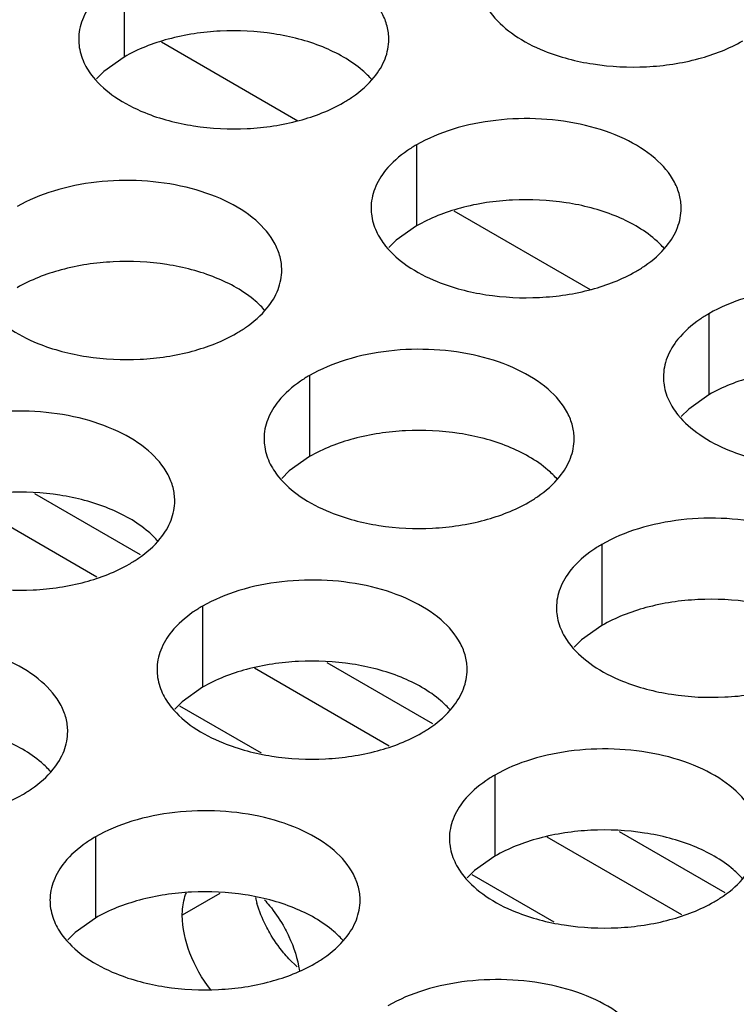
# Model space of a CAD drawing. Header units: inches. Extents: x 0 to 34, y 0 to 22.
# Tile 115 of 155: x 18.32 to 18.436, y 19.319 to 19.478. Entities that reach past the tile are written whole.
import ezdxf

# ---------------------------------------------------------------- set-up
doc = ezdxf.new("R2010")
doc.units = ezdxf.units.IN
doc.header["$LTSCALE"] = 1.87
doc.header["$MEASUREMENT"] = 0
doc.layers.get('0').update_dxf_attribs({"linetype": 'CONTINUOUS'})
doc.layers.add('02___PRT_ALL_AXES', color=7, linetype='CONTINUOUS')
doc.layers.add('0_COMPONENTS', color=7, linetype='CONTINUOUS')

msp = doc.modelspace()

# ---------------------------------------------------------------- linework, layer by layer
at = {"color": 3, "linetype": 'CONTINUOUS'}
for p, q in [((18.3326886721, 19.3880757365), (18.3109723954, 19.4006144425)), ((18.3798291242, 19.3608574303), (18.3581128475, 19.3733961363)), ((18.4269695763, 19.3336391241), (18.4052532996, 19.34617783))]:
    msp.add_line(p, q, dxfattribs=at)
at = {"color": 7, "linetype": 'CONTINUOUS'}
for p, q in [((18.3592403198, 19.3596803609), (18.3460384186, 19.3673029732)), ((18.4063807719, 19.3324620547), (18.3931788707, 19.340084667))]:
    msp.add_line(p, q, dxfattribs=at)
at = {"layer": '02___PRT_ALL_AXES', "color": 7, "linetype": 'CONTINUOUS'}
for p, q in [((18.3370645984, 19.4849624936), (18.3370645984, 19.4718989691)), ((18.3370645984, 19.4718989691), (18.3338104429, 19.4695825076)), ((18.3338104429, 19.4695825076), (18.3325991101, 19.4683918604)), ((18.3842050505, 19.4577441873), (18.3842050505, 19.4446806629)), ((18.3842050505, 19.4446806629), (18.3809508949, 19.4423642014)), ((18.3809508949, 19.4423642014), (18.3797395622, 19.4411735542)), ((18.4313455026, 19.4305258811), (18.4313455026, 19.4174623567)), ((18.3669504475, 19.4205632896), (18.3669504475, 19.4074997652)), ((18.4313455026, 19.4174623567), (18.428091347, 19.4151458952)), ((18.428091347, 19.4151458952), (18.4268800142, 19.4139552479)), ((18.3669504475, 19.4074997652), (18.3636962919, 19.4051833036)), ((18.3636962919, 19.4051833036), (18.3624849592, 19.4039926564)), ((18.4140908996, 19.3933449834), (18.4140908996, 19.3802814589)), ((18.3496958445, 19.3833823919), (18.3496958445, 19.3703188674)), ((18.4140908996, 19.3802814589), (18.410836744, 19.3779649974)), ((18.410836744, 19.3779649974), (18.4096254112, 19.3767743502)), ((18.3496958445, 19.3703188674), (18.3464416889, 19.3680024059)), ((18.3464416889, 19.3680024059), (18.3452303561, 19.3668117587)), ((18.3968362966, 19.3561640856), (18.3968362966, 19.3431005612)), ((18.3324412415, 19.3462014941), (18.3324412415, 19.3331379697)), ((18.3968362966, 19.3431005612), (18.393582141, 19.3407840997)), ((18.393582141, 19.3407840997), (18.3923708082, 19.3395934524)), ((18.3524984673, 19.3370805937), (18.3464515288, 19.3335891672)), ((18.3324412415, 19.3331379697), (18.3291870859, 19.3308215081)), ((18.3291870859, 19.3308215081), (18.3279757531, 19.3296308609))]:
    msp.add_line(p, q, dxfattribs=at)
at = {"layer": '02___PRT_ALL_AXES', "color": 3, "linetype": 'CONTINUOUS'}
msp.add_line((18.3649856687, 19.3252938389), (18.3636369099, 19.3265846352), dxfattribs=at)
msp.add_arc((18.3769248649, 19.3409748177), 0.019231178, 193.6945448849, 196.5380706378, dxfattribs=at)
for points, knots in [([(18.379741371, 19.4747459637), (18.3797416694, 19.4754578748), (18.3795532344, 19.476917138), (18.3784023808, 19.4798280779), (18.375478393, 19.4831892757), (18.3704578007, 19.4862386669), (18.3641901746, 19.4883385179), (18.3571633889, 19.4893243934), (18.3499374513, 19.4891276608), (18.3431070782, 19.4877593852), (18.3389151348, 19.4860309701), (18.3370645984, 19.4849624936)], [0, 0, 0, 0, 0.0428834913, 0.0875237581, 0.1869142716, 0.3042190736, 0.4379395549, 0.5823561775, 0.7295584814, 0.8712822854, 1, 1, 1, 1]), ([(18.3320845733, 19.4808559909), (18.3313618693, 19.4799621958), (18.3301864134, 19.4780460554), (18.3297436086, 19.4758234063), (18.3297431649, 19.4747652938)], [0, 0, 0, 0, 0.520681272, 1, 1, 1, 1]), ([(18.3949891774, 19.4809822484), (18.3953812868, 19.4801370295), (18.3967605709, 19.4780057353), (18.4000715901, 19.4751316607), (18.4031157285, 19.4735741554), (18.4047979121, 19.4728940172)], [0, 0, 0, 0, 0.2155021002, 0.5803308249, 1, 1, 1, 1]), ([(18.3297431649, 19.4747652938), (18.3297430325, 19.4744493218), (18.3298147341, 19.4731634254), (18.3301858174, 19.4718997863), (18.3305941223, 19.4710196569)], [0, 0, 0, 0, 0.2456633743, 1, 1, 1, 1]), ([(18.3773999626, 19.4686552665), (18.3781226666, 19.4695490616), (18.3792981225, 19.4714652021), (18.3797409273, 19.4736878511), (18.379741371, 19.4747459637)], [0, 0, 0, 0, 0.520681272, 1, 1, 1, 1]), ([(18.4047979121, 19.4728940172), (18.4073162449, 19.4718758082), (18.4127988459, 19.4704646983), (18.4212718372, 19.4700556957), (18.4295058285, 19.4712747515), (18.4346004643, 19.4732327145), (18.4368149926, 19.4745113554)], [0, 0, 0, 0, 0.2471885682, 0.5098846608, 0.7673009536, 1, 1, 1, 1]), ([(18.3305941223, 19.4710196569), (18.3309862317, 19.470174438), (18.3323655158, 19.4680431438), (18.335676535, 19.4651690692), (18.3387206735, 19.4636115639), (18.340402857, 19.4629314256)], [0, 0, 0, 0, 0.2155021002, 0.5803308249, 1, 1, 1, 1]), ([(18.3724199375, 19.4645487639), (18.372921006, 19.4648380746), (18.3747467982, 19.4659857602), (18.376406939, 19.467427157), (18.3773999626, 19.4686552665)], [0, 0, 0, 0, 0.2681225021, 1, 1, 1, 1]), ([(18.340402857, 19.4629314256), (18.3429211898, 19.4619132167), (18.3484037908, 19.4605021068), (18.3568767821, 19.4600931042), (18.3651107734, 19.46131216), (18.3702054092, 19.463270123), (18.3724199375, 19.4645487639)], [0, 0, 0, 0, 0.2471885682, 0.5098846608, 0.7673009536, 1, 1, 1, 1]), ([(18.426881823, 19.4475276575), (18.4268821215, 19.4482395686), (18.4266936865, 19.4496988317), (18.4255428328, 19.4526097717), (18.4226188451, 19.4559709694), (18.4175982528, 19.4590203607), (18.4113306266, 19.4611202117), (18.4043038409, 19.4621060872), (18.3970779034, 19.4619093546), (18.3902475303, 19.460541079), (18.3860555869, 19.4588126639), (18.3842050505, 19.4577441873)], [0, 0, 0, 0, 0.0428834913, 0.0875237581, 0.1869142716, 0.3042190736, 0.4379395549, 0.5823561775, 0.7295584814, 0.8712822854, 1, 1, 1, 1]), ([(18.3842050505, 19.4577441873), (18.383703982, 19.4574548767), (18.3818781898, 19.456307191), (18.380218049, 19.4548657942), (18.3792250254, 19.4536376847)], [0, 0, 0, 0, 0.2681225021, 1, 1, 1, 1]), ([(18.3792250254, 19.4536376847), (18.3785023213, 19.4527438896), (18.3773268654, 19.4508277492), (18.3768840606, 19.4486051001), (18.376883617, 19.4475469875)], [0, 0, 0, 0, 0.520681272, 1, 1, 1, 1]), ([(18.3624867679, 19.437565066), (18.3624870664, 19.4382769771), (18.3622986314, 19.4397362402), (18.3611477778, 19.4426471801), (18.35822379, 19.4460083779), (18.3532031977, 19.4490577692), (18.3469355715, 19.4511576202), (18.3399087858, 19.4521434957), (18.3326828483, 19.451946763), (18.3258524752, 19.4505784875), (18.3216605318, 19.4488500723), (18.3198099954, 19.4477815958)], [0, 0, 0, 0, 0.0428834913, 0.0875237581, 0.1869142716, 0.3042190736, 0.4379395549, 0.5823561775, 0.7295584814, 0.8712822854, 1, 1, 1, 1]), ([(18.376883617, 19.4475469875), (18.3768834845, 19.4472310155), (18.3769551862, 19.4459451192), (18.3773262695, 19.4446814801), (18.3777345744, 19.4438013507)], [0, 0, 0, 0, 0.2456633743, 1, 1, 1, 1]), ([(18.4245404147, 19.4414369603), (18.4252631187, 19.4423307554), (18.4264385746, 19.4442468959), (18.4268813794, 19.4464695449), (18.426881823, 19.4475276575)], [0, 0, 0, 0, 0.520681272, 1, 1, 1, 1]), ([(18.3777345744, 19.4438013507), (18.3781266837, 19.4429561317), (18.3795059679, 19.4408248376), (18.3828169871, 19.437950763), (18.3858611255, 19.4363932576), (18.3875433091, 19.4357131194)], [0, 0, 0, 0, 0.2155021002, 0.5803308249, 1, 1, 1, 1]), ([(18.4195603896, 19.4373304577), (18.4200614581, 19.4376197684), (18.4218872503, 19.438767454), (18.4235473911, 19.4402088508), (18.4245404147, 19.4414369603)], [0, 0, 0, 0, 0.2681225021, 1, 1, 1, 1]), ([(18.3601453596, 19.4314743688), (18.3608680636, 19.4323681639), (18.3620435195, 19.4342843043), (18.3624863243, 19.4365069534), (18.3624867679, 19.437565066)], [0, 0, 0, 0, 0.520681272, 1, 1, 1, 1]), ([(18.3875433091, 19.4357131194), (18.3900616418, 19.4346949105), (18.3955442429, 19.4332838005), (18.4040172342, 19.432874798), (18.4122512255, 19.4340938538), (18.4173458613, 19.4360518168), (18.4195603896, 19.4373304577)], [0, 0, 0, 0, 0.2471885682, 0.5098846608, 0.7673009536, 1, 1, 1, 1]), ([(18.4740222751, 19.4203093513), (18.4740225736, 19.4210212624), (18.4738341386, 19.4224805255), (18.4726832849, 19.4253914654), (18.4697592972, 19.4287526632), (18.4647387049, 19.4318020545), (18.4584710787, 19.4339019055), (18.451444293, 19.434887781), (18.4442183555, 19.4346910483), (18.4373879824, 19.4333227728), (18.433196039, 19.4315943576), (18.4313455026, 19.4305258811)], [0, 0, 0, 0, 0.0428834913, 0.0875237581, 0.1869142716, 0.3042190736, 0.4379395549, 0.5823561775, 0.7295584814, 0.8712822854, 1, 1, 1, 1]), ([(18.3133395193, 19.4338387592), (18.3137316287, 19.4329935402), (18.3151109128, 19.430862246), (18.318421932, 19.4279881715), (18.3214660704, 19.4264306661), (18.323148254, 19.4257505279)], [0, 0, 0, 0, 0.2155021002, 0.5803308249, 1, 1, 1, 1]), ([(18.3551653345, 19.4273678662), (18.355666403, 19.4276571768), (18.3574921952, 19.4288048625), (18.359152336, 19.4302462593), (18.3601453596, 19.4314743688)], [0, 0, 0, 0, 0.2681225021, 1, 1, 1, 1]), ([(18.4313455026, 19.4305258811), (18.4308444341, 19.4302365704), (18.4290186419, 19.4290888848), (18.4273585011, 19.427647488), (18.4263654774, 19.4264193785)], [0, 0, 0, 0, 0.2681225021, 1, 1, 1, 1]), ([(18.323148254, 19.4257505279), (18.3256665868, 19.4247323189), (18.3311491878, 19.423321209), (18.3396221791, 19.4229122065), (18.3478561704, 19.4241312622), (18.3529508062, 19.4260892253), (18.3551653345, 19.4273678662)], [0, 0, 0, 0, 0.2471885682, 0.5098846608, 0.7673009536, 1, 1, 1, 1]), ([(18.4263654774, 19.4264193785), (18.4256427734, 19.4255255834), (18.4244673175, 19.423609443), (18.4240245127, 19.4213867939), (18.4240240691, 19.4203286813)], [0, 0, 0, 0, 0.520681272, 1, 1, 1, 1]), ([(18.40962722, 19.4103467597), (18.4096275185, 19.4110586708), (18.4094390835, 19.412517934), (18.4082882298, 19.4154288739), (18.4053642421, 19.4187900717), (18.4003436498, 19.4218394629), (18.3940760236, 19.423939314), (18.3870492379, 19.4249251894), (18.3798233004, 19.4247284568), (18.3729929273, 19.4233601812), (18.3688009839, 19.4216317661), (18.3669504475, 19.4205632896)], [0, 0, 0, 0, 0.0428834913, 0.0875237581, 0.1869142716, 0.3042190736, 0.4379395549, 0.5823561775, 0.7295584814, 0.8712822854, 1, 1, 1, 1]), ([(18.3669504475, 19.4205632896), (18.366449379, 19.4202739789), (18.3646235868, 19.4191262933), (18.362963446, 19.4176848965), (18.3619704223, 19.416456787)], [0, 0, 0, 0, 0.2681225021, 1, 1, 1, 1]), ([(18.4240240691, 19.4203286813), (18.4240239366, 19.4200127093), (18.4240956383, 19.418726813), (18.4244667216, 19.4174631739), (18.4248750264, 19.4165830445)], [0, 0, 0, 0, 0.2456633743, 1, 1, 1, 1]), ([(18.3619704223, 19.416456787), (18.3612477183, 19.4155629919), (18.3600722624, 19.4136468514), (18.3596294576, 19.4114242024), (18.359629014, 19.4103660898)], [0, 0, 0, 0, 0.520681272, 1, 1, 1, 1]), ([(18.4248750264, 19.4165830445), (18.4252671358, 19.4157378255), (18.42664642, 19.4136065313), (18.4299574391, 19.4107324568), (18.4330015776, 19.4091749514), (18.4346837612, 19.4084948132)], [0, 0, 0, 0, 0.2155021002, 0.5803308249, 1, 1, 1, 1]), ([(18.3452321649, 19.4003841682), (18.3452324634, 19.4010960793), (18.3450440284, 19.4025553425), (18.3438931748, 19.4054662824), (18.340969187, 19.4088274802), (18.3359485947, 19.4118768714), (18.3296809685, 19.4139767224), (18.3226541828, 19.4149625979), (18.3154282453, 19.4147658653), (18.3085978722, 19.4133975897), (18.3044059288, 19.4116691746), (18.3025553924, 19.4106006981)], [0, 0, 0, 0, 0.0428834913, 0.0875237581, 0.1869142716, 0.3042190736, 0.4379395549, 0.5823561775, 0.7295584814, 0.8712822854, 1, 1, 1, 1]), ([(18.359629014, 19.4103660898), (18.3596288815, 19.4100501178), (18.3597005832, 19.4087642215), (18.3600716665, 19.4075005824), (18.3604799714, 19.4066204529)], [0, 0, 0, 0, 0.2456633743, 1, 1, 1, 1]), ([(18.4072858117, 19.4042560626), (18.4080085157, 19.4051498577), (18.4091839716, 19.4070659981), (18.4096267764, 19.4092886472), (18.40962722, 19.4103467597)], [0, 0, 0, 0, 0.520681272, 1, 1, 1, 1]), ([(18.4346837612, 19.4084948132), (18.4372020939, 19.4074766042), (18.442684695, 19.4060654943), (18.4511576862, 19.4056564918), (18.4593916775, 19.4068755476), (18.4644863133, 19.4088335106), (18.4667008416, 19.4101121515)], [0, 0, 0, 0, 0.2471885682, 0.5098846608, 0.7673009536, 1, 1, 1, 1]), ([(18.3604799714, 19.4066204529), (18.3608720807, 19.405775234), (18.3622513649, 19.4036439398), (18.3655623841, 19.4007698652), (18.3686065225, 19.3992123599), (18.3702887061, 19.3985322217)], [0, 0, 0, 0, 0.2155021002, 0.5803308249, 1, 1, 1, 1]), ([(18.4023057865, 19.4001495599), (18.4028068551, 19.4004388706), (18.4046326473, 19.4015865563), (18.406292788, 19.4030279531), (18.4072858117, 19.4042560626)], [0, 0, 0, 0, 0.2681225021, 1, 1, 1, 1]), ([(18.3428907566, 19.394293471), (18.3436134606, 19.3951872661), (18.3447889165, 19.3971034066), (18.3452317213, 19.3993260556), (18.3452321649, 19.4003841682)], [0, 0, 0, 0, 0.520681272, 1, 1, 1, 1]), ([(18.3702887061, 19.3985322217), (18.3728070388, 19.3975140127), (18.3782896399, 19.3961029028), (18.3867626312, 19.3956939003), (18.3949966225, 19.396912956), (18.4000912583, 19.3988709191), (18.4023057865, 19.4001495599)], [0, 0, 0, 0, 0.2471885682, 0.5098846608, 0.7673009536, 1, 1, 1, 1]), ([(18.4567676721, 19.3831284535), (18.4567679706, 19.3838403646), (18.4565795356, 19.3852996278), (18.4554286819, 19.3882105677), (18.4525046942, 19.3915717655), (18.4474841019, 19.3946211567), (18.4412164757, 19.3967210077), (18.43418969, 19.3977068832), (18.4269637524, 19.3975101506), (18.4201333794, 19.396141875), (18.415941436, 19.3944134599), (18.4140908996, 19.3933449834)], [0, 0, 0, 0, 0.0428834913, 0.0875237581, 0.1869142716, 0.3042190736, 0.4379395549, 0.5823561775, 0.7295584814, 0.8712822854, 1, 1, 1, 1]), ([(18.3379107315, 19.3901869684), (18.3384118, 19.3904762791), (18.3402375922, 19.3916239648), (18.341897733, 19.3930653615), (18.3428907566, 19.394293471)], [0, 0, 0, 0, 0.2681225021, 1, 1, 1, 1]), ([(18.4140908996, 19.3933449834), (18.4135898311, 19.3930556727), (18.4117640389, 19.391907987), (18.4101038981, 19.3904665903), (18.4091108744, 19.3892384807)], [0, 0, 0, 0, 0.2681225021, 1, 1, 1, 1]), ([(18.305893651, 19.3885696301), (18.3084119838, 19.3875514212), (18.3138945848, 19.3861403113), (18.3223675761, 19.3857313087), (18.3306015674, 19.3869503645), (18.3356962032, 19.3889083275), (18.3379107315, 19.3901869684)], [0, 0, 0, 0, 0.2471885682, 0.5098846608, 0.7673009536, 1, 1, 1, 1]), ([(18.4091108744, 19.3892384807), (18.4083881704, 19.3883446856), (18.4072127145, 19.3864285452), (18.4067699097, 19.3842058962), (18.4067694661, 19.3831477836)], [0, 0, 0, 0, 0.520681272, 1, 1, 1, 1]), ([(18.392372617, 19.373165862), (18.3923729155, 19.3738777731), (18.3921844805, 19.3753370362), (18.3910336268, 19.3782479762), (18.3881096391, 19.3816091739), (18.3830890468, 19.3846585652), (18.3768214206, 19.3867584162), (18.3697946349, 19.3877442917), (18.3625686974, 19.3875475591), (18.3557383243, 19.3861792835), (18.3515463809, 19.3844508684), (18.3496958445, 19.3833823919)], [0, 0, 0, 0, 0.0428834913, 0.0875237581, 0.1869142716, 0.3042190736, 0.4379395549, 0.5823561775, 0.7295584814, 0.8712822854, 1, 1, 1, 1]), ([(18.3496958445, 19.3833823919), (18.349194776, 19.3830930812), (18.3473689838, 19.3819453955), (18.345708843, 19.3805039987), (18.3447158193, 19.3792758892)], [0, 0, 0, 0, 0.2681225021, 1, 1, 1, 1]), ([(18.4067694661, 19.3831477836), (18.4067693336, 19.3828318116), (18.4068410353, 19.3815459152), (18.4072121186, 19.3802822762), (18.4076204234, 19.3794021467)], [0, 0, 0, 0, 0.2456633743, 1, 1, 1, 1]), ([(18.3447158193, 19.3792758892), (18.3439931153, 19.3783820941), (18.3428176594, 19.3764659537), (18.3423748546, 19.3742433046), (18.342374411, 19.3731851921)], [0, 0, 0, 0, 0.520681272, 1, 1, 1, 1]), ([(18.4076204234, 19.3794021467), (18.4080125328, 19.3785569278), (18.409391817, 19.3764256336), (18.4127028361, 19.373551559), (18.4157469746, 19.3719940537), (18.4174291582, 19.3713139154)], [0, 0, 0, 0, 0.2155021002, 0.5803308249, 1, 1, 1, 1]), ([(18.3279775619, 19.3632032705), (18.3279778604, 19.3639151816), (18.3277894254, 19.3653744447), (18.3266385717, 19.3682853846), (18.323714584, 19.3716465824), (18.3186939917, 19.3746959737), (18.3124263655, 19.3767958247), (18.3053995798, 19.3777817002), (18.2981736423, 19.3775849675), (18.2913432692, 19.376216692), (18.2871513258, 19.3744882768), (18.2853007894, 19.3734198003)], [0, 0, 0, 0, 0.0428834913, 0.0875237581, 0.1869142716, 0.3042190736, 0.4379395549, 0.5823561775, 0.7295584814, 0.8712822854, 1, 1, 1, 1]), ([(18.342374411, 19.3731851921), (18.3423742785, 19.3728692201), (18.3424459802, 19.3715833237), (18.3428170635, 19.3703196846), (18.3432253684, 19.3694395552)], [0, 0, 0, 0, 0.2456633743, 1, 1, 1, 1]), ([(18.3900312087, 19.3670751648), (18.3907539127, 19.3679689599), (18.3919293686, 19.3698851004), (18.3923721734, 19.3721077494), (18.392372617, 19.373165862)], [0, 0, 0, 0, 0.520681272, 1, 1, 1, 1]), ([(18.4174291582, 19.3713139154), (18.4199474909, 19.3702957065), (18.425430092, 19.3688845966), (18.4339030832, 19.368475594), (18.4421370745, 19.3696946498), (18.4472317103, 19.3716526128), (18.4494462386, 19.3729312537)], [0, 0, 0, 0, 0.2471885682, 0.5098846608, 0.7673009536, 1, 1, 1, 1]), ([(18.3432253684, 19.3694395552), (18.3436174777, 19.3685943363), (18.3449967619, 19.3664630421), (18.348307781, 19.3635889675), (18.3513519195, 19.3620314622), (18.3530341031, 19.3613513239)], [0, 0, 0, 0, 0.2155021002, 0.5803308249, 1, 1, 1, 1]), ([(18.3850511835, 19.3629686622), (18.3855522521, 19.3632579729), (18.3873780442, 19.3644056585), (18.389038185, 19.3658470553), (18.3900312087, 19.3670751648)], [0, 0, 0, 0, 0.2681225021, 1, 1, 1, 1]), ([(18.3256361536, 19.3571125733), (18.3263588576, 19.3580063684), (18.3275343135, 19.3599225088), (18.3279771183, 19.3621451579), (18.3279775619, 19.3632032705)], [0, 0, 0, 0, 0.520681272, 1, 1, 1, 1]), ([(18.3530341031, 19.3613513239), (18.3555524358, 19.360333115), (18.3610350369, 19.358922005), (18.3695080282, 19.3585130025), (18.3777420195, 19.3597320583), (18.3828366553, 19.3616900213), (18.3850511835, 19.3629686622)], [0, 0, 0, 0, 0.2471885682, 0.5098846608, 0.7673009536, 1, 1, 1, 1]), ([(18.4395130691, 19.3459475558), (18.4395133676, 19.3466594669), (18.4393249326, 19.34811873), (18.4381740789, 19.3510296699), (18.4352500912, 19.3543908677), (18.4302294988, 19.357440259), (18.4239618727, 19.35954011), (18.416935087, 19.3605259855), (18.4097091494, 19.3603292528), (18.4028787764, 19.3589609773), (18.398686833, 19.3572325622), (18.3968362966, 19.3561640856)], [0, 0, 0, 0, 0.0428834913, 0.0875237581, 0.1869142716, 0.3042190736, 0.4379395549, 0.5823561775, 0.7295584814, 0.8712822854, 1, 1, 1, 1]), ([(18.3206561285, 19.3530060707), (18.321157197, 19.3532953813), (18.3229829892, 19.354443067), (18.32464313, 19.3558844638), (18.3256361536, 19.3571125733)], [0, 0, 0, 0, 0.2681225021, 1, 1, 1, 1]), ([(18.3968362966, 19.3561640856), (18.3963352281, 19.355874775), (18.3945094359, 19.3547270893), (18.3928492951, 19.3532856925), (18.3918562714, 19.352057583)], [0, 0, 0, 0, 0.2681225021, 1, 1, 1, 1]), ([(18.288639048, 19.3513887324), (18.2911573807, 19.3503705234), (18.2966399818, 19.3489594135), (18.3051129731, 19.348550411), (18.3133469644, 19.3497694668), (18.3184416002, 19.3517274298), (18.3206561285, 19.3530060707)], [0, 0, 0, 0, 0.2471885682, 0.5098846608, 0.7673009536, 1, 1, 1, 1]), ([(18.3918562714, 19.352057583), (18.3911335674, 19.3511637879), (18.3899581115, 19.3492476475), (18.3895153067, 19.3470249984), (18.3895148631, 19.3459668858)], [0, 0, 0, 0, 0.520681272, 1, 1, 1, 1]), ([(18.375118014, 19.3359849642), (18.3751183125, 19.3366968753), (18.3749298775, 19.3381561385), (18.3737790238, 19.3410670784), (18.3708550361, 19.3444282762), (18.3658344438, 19.3474776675), (18.3595668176, 19.3495775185), (18.3525400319, 19.3505633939), (18.3453140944, 19.3503666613), (18.3384837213, 19.3489983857), (18.3342917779, 19.3472699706), (18.3324412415, 19.3462014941)], [0, 0, 0, 0, 0.0428834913, 0.0875237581, 0.1869142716, 0.3042190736, 0.4379395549, 0.5823561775, 0.7295584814, 0.8712822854, 1, 1, 1, 1]), ([(18.3324412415, 19.3462014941), (18.331940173, 19.3459121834), (18.3301143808, 19.3447644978), (18.32845424, 19.343323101), (18.3274612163, 19.3420949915)], [0, 0, 0, 0, 0.2681225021, 1, 1, 1, 1]), ([(18.3895148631, 19.3459668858), (18.3895147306, 19.3456509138), (18.3895864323, 19.3443650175), (18.3899575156, 19.3431013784), (18.3903658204, 19.342221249)], [0, 0, 0, 0, 0.2456633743, 1, 1, 1, 1]), ([(18.3274612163, 19.3420949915), (18.3267385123, 19.3412011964), (18.3255630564, 19.3392850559), (18.3251202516, 19.3370624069), (18.325119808, 19.3360042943)], [0, 0, 0, 0, 0.520681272, 1, 1, 1, 1]), ([(18.3903658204, 19.342221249), (18.3907579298, 19.34137603), (18.392137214, 19.3392447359), (18.3954482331, 19.3363706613), (18.3984923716, 19.3348131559), (18.4001745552, 19.3341330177)], [0, 0, 0, 0, 0.2155021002, 0.5803308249, 1, 1, 1, 1]), ([(18.4321916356, 19.335750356), (18.4326927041, 19.3360396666), (18.4345184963, 19.3371873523), (18.4361786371, 19.3386287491), (18.4371716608, 19.3398568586)], [0, 0, 0, 0, 0.2681225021, 1, 1, 1, 1]), ([(18.325119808, 19.3360042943), (18.3251196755, 19.3356883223), (18.3251913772, 19.334402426), (18.3255624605, 19.3331387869), (18.3259707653, 19.3322586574)], [0, 0, 0, 0, 0.2456633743, 1, 1, 1, 1]), ([(18.3727766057, 19.3298942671), (18.3734993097, 19.3307880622), (18.3746747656, 19.3327042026), (18.3751175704, 19.3349268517), (18.375118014, 19.3359849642)], [0, 0, 0, 0, 0.520681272, 1, 1, 1, 1]), ([(18.3605511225, 19.3307470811), (18.3603313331, 19.3311276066), (18.3595096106, 19.3326493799), (18.3588561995, 19.3342640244), (18.3584892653, 19.3355006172)], [0, 0, 0, 0, 0.2541104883, 1, 1, 1, 1]), ([(18.4001745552, 19.3341330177), (18.4026928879, 19.3331148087), (18.4081754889, 19.3317036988), (18.4166484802, 19.3312946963), (18.4248824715, 19.3325137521), (18.4299771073, 19.3344717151), (18.4321916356, 19.335750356)], [0, 0, 0, 0, 0.2471885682, 0.5098846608, 0.7673009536, 1, 1, 1, 1]), ([(18.3259707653, 19.3322586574), (18.3263628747, 19.3314134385), (18.3277421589, 19.3292821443), (18.331053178, 19.3264080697), (18.3340973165, 19.3248505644), (18.3357795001, 19.3241704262)], [0, 0, 0, 0, 0.2155021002, 0.5803308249, 1, 1, 1, 1]), ([(18.3636369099, 19.3265846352), (18.363345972, 19.3268918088), (18.3621974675, 19.3281855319), (18.3612044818, 19.3296159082), (18.3605511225, 19.3307470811)], [0, 0, 0, 0, 0.2446439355, 1, 1, 1, 1]), ([(18.3677965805, 19.3257877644), (18.368297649, 19.3260770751), (18.3701234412, 19.3272247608), (18.371783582, 19.3286661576), (18.3727766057, 19.3298942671)], [0, 0, 0, 0, 0.2681225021, 1, 1, 1, 1]), ([(18.3357795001, 19.3241704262), (18.3382978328, 19.3231522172), (18.3437804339, 19.3217411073), (18.3522534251, 19.3213321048), (18.3604874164, 19.3225511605), (18.3655820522, 19.3245091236), (18.3677965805, 19.3257877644)], [0, 0, 0, 0, 0.2471885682, 0.5098846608, 0.7673009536, 1, 1, 1, 1]), ([(18.4222584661, 19.308766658), (18.4222587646, 19.3094785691), (18.4220703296, 19.3109378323), (18.4209194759, 19.3138487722), (18.4179954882, 19.31720997), (18.4129748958, 19.3202593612), (18.4067072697, 19.3223592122), (18.399680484, 19.3233450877), (18.3924545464, 19.3231483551), (18.3856241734, 19.3217800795), (18.38143223, 19.3200516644), (18.3795816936, 19.3189831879)], [0, 0, 0, 0, 0.0428834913, 0.0875237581, 0.1869142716, 0.3042190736, 0.4379395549, 0.5823561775, 0.7295584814, 0.8712822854, 1, 1, 1, 1])]:
    msp.add_open_spline(points, degree=3, knots=knots, dxfattribs=at)
at = {"layer": '02___PRT_ALL_AXES', "color": 7, "linetype": 'CONTINUOUS'}
for points, knots in [([(18.3690816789, 19.4735163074), (18.3665633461, 19.4745345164), (18.3610807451, 19.4759456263), (18.3526077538, 19.4763546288), (18.3443737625, 19.475135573), (18.3392791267, 19.47317761), (18.3370645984, 19.4718989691)], [0, 0, 0, 0, 0.2471885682, 0.5098846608, 0.7673009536, 1, 1, 1, 1]), ([(18.3770577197, 19.468198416), (18.3765791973, 19.4687457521), (18.3742744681, 19.4709986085), (18.3713859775, 19.4725846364), (18.3690816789, 19.4735163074)], [0, 0, 0, 0, 0.2263074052, 1, 1, 1, 1]), ([(18.4162221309, 19.4462980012), (18.4137037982, 19.4473162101), (18.4082211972, 19.4487273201), (18.3997482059, 19.4491363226), (18.3915142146, 19.4479172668), (18.3864195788, 19.4459593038), (18.3842050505, 19.4446806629)], [0, 0, 0, 0, 0.2471885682, 0.5098846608, 0.7673009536, 1, 1, 1, 1]), ([(18.4241981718, 19.4409801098), (18.4237196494, 19.4415274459), (18.4214149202, 19.4437803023), (18.4185264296, 19.4453663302), (18.4162221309, 19.4462980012)], [0, 0, 0, 0, 0.2263074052, 1, 1, 1, 1]), ([(18.3518270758, 19.4363354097), (18.3493087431, 19.4373536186), (18.3438261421, 19.4387647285), (18.3353531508, 19.4391737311), (18.3271191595, 19.4379546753), (18.3220245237, 19.4359967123), (18.3198099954, 19.4347180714)], [0, 0, 0, 0, 0.2471885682, 0.5098846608, 0.7673009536, 1, 1, 1, 1]), ([(18.3598031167, 19.4310175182), (18.3593245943, 19.4315648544), (18.3570198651, 19.4338177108), (18.3541313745, 19.4354037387), (18.3518270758, 19.4363354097)], [0, 0, 0, 0, 0.2263074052, 1, 1, 1, 1]), ([(18.463362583, 19.419079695), (18.4608442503, 19.4200979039), (18.4553616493, 19.4215090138), (18.446888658, 19.4219180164), (18.4386546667, 19.4206989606), (18.4335600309, 19.4187409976), (18.4313455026, 19.4174623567)], [0, 0, 0, 0, 0.2471885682, 0.5098846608, 0.7673009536, 1, 1, 1, 1]), ([(18.3989675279, 19.4091171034), (18.3964491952, 19.4101353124), (18.3909665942, 19.4115464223), (18.3824936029, 19.4119554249), (18.3742596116, 19.4107363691), (18.3691649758, 19.408778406), (18.3669504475, 19.4074997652)], [0, 0, 0, 0, 0.2471885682, 0.5098846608, 0.7673009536, 1, 1, 1, 1]), ([(18.4069435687, 19.403799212), (18.4064650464, 19.4043465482), (18.4041603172, 19.4065994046), (18.4012718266, 19.4081854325), (18.3989675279, 19.4091171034)], [0, 0, 0, 0, 0.2263074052, 1, 1, 1, 1]), ([(18.3345724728, 19.3991545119), (18.3320541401, 19.4001727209), (18.3265715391, 19.4015838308), (18.3180985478, 19.4019928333), (18.3098645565, 19.4007737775), (18.3047699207, 19.3988158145), (18.3025553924, 19.3975371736)], [0, 0, 0, 0, 0.2471885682, 0.5098846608, 0.7673009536, 1, 1, 1, 1]), ([(18.3425485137, 19.3938366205), (18.3420699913, 19.3943839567), (18.3397652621, 19.396636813), (18.3368767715, 19.3982228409), (18.3345724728, 19.3991545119)], [0, 0, 0, 0, 0.2263074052, 1, 1, 1, 1]), ([(18.44610798, 19.3818987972), (18.4435896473, 19.3829170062), (18.4381070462, 19.3843281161), (18.429634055, 19.3847371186), (18.4214000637, 19.3835180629), (18.4163054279, 19.3815600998), (18.4140908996, 19.3802814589)], [0, 0, 0, 0, 0.2471885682, 0.5098846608, 0.7673009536, 1, 1, 1, 1]), ([(18.3817129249, 19.3719362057), (18.3791945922, 19.3729544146), (18.3737119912, 19.3743655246), (18.3652389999, 19.3747745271), (18.3570050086, 19.3735554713), (18.3519103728, 19.3715975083), (18.3496958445, 19.3703188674)], [0, 0, 0, 0, 0.2471885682, 0.5098846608, 0.7673009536, 1, 1, 1, 1]), ([(18.3896889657, 19.3666183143), (18.3892104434, 19.3671656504), (18.3869057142, 19.3694185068), (18.3840172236, 19.3710045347), (18.3817129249, 19.3719362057)], [0, 0, 0, 0, 0.2263074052, 1, 1, 1, 1]), ([(18.3252939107, 19.3566557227), (18.3248153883, 19.3572030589), (18.3225106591, 19.3594559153), (18.3196221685, 19.3610419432), (18.3173178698, 19.3619736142)], [0, 0, 0, 0, 0.2263074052, 1, 1, 1, 1]), ([(18.428853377, 19.3447178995), (18.4263350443, 19.3457361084), (18.4208524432, 19.3471472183), (18.412379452, 19.3475562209), (18.4041454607, 19.3463371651), (18.3990508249, 19.3443792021), (18.3968362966, 19.3431005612)], [0, 0, 0, 0, 0.2471885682, 0.5098846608, 0.7673009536, 1, 1, 1, 1]), ([(18.4368294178, 19.3394000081), (18.4363508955, 19.3399473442), (18.4340461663, 19.3422002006), (18.4311576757, 19.3437862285), (18.428853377, 19.3447178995)], [0, 0, 0, 0, 0.2263074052, 1, 1, 1, 1]), ([(18.3644583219, 19.3347553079), (18.3619399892, 19.3357735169), (18.3564573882, 19.3371846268), (18.3479843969, 19.3375936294), (18.3397504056, 19.3363745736), (18.3346557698, 19.3344166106), (18.3324412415, 19.3331379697)], [0, 0, 0, 0, 0.2471885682, 0.5098846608, 0.7673009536, 1, 1, 1, 1]), ([(18.3464515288, 19.3335891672), (18.3464515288, 19.3339215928), (18.3465011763, 19.3351535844), (18.3467582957, 19.3363886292), (18.3471082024, 19.3372195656)], [0, 0, 0, 0, 0.2693821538, 1, 1, 1, 1]), ([(18.3596835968, 19.3360567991), (18.3599664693, 19.3357545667), (18.3610827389, 19.3344845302), (18.36205046, 19.3330851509), (18.3626888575, 19.3319798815)], [0, 0, 0, 0, 0.2448951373, 1, 1, 1, 1]), ([(18.3724343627, 19.3294374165), (18.3719558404, 19.3299847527), (18.3696511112, 19.3322376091), (18.3667626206, 19.333823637), (18.3644583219, 19.3347553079)], [0, 0, 0, 0, 0.2263074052, 1, 1, 1, 1]), ([(18.3510308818, 19.3215553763), (18.3496300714, 19.3233460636), (18.3474556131, 19.3271768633), (18.3464515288, 19.3315166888), (18.3464515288, 19.3335891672)], [0, 0, 0, 0, 0.5231279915, 1, 1, 1, 1]), ([(18.3626888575, 19.3319798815), (18.3630274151, 19.3313937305), (18.3642294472, 19.3290840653), (18.3650465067, 19.3265579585), (18.3653213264, 19.3246502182)], [0, 0, 0, 0, 0.2599130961, 1, 1, 1, 1])]:
    msp.add_open_spline(points, degree=3, knots=knots, dxfattribs=at)
at = {"layer": '0_COMPONENTS', "color": 7, "linetype": 'CONTINUOUS'}
for p, q in [((18.3430864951, 19.4743335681), (18.3650754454, 19.4616374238)), ((18.3902269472, 19.4471152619), (18.4122158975, 19.4344191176))]:
    msp.add_line(p, q, dxfattribs=at)
at = {"layer": '0_COMPONENTS', "color": 4, "linetype": 'CONTINUOUS'}
for p, q in [((18.339689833, 19.3916540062), (18.322677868, 19.4014765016)), ((18.3868302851, 19.3644357), (18.3698183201, 19.3742581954)), ((18.4339707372, 19.3372173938), (18.4169587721, 19.3470398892))]:
    msp.add_line(p, q, dxfattribs=at)

doc.saveas('drawing.dxf')
